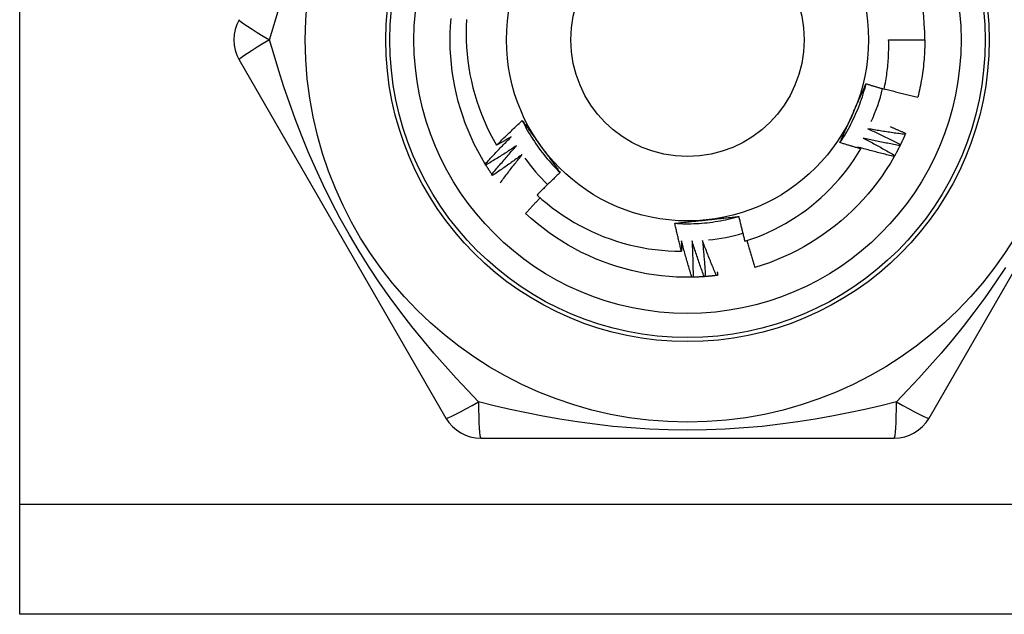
# Model space of a CAD drawing. Header units: inches. Extents: x 6 to 171, y 11 to 89.
# Tile 71 of 113: x 8.373 to 8.855, y 65.148 to 65.439. Entities that reach past the tile are written whole.
import ezdxf

# ---------------------------------------------------------------- set-up
doc = ezdxf.new("R2010")
doc.units = ezdxf.units.IN
doc.header["$MEASUREMENT"] = 0
doc.layers.add('Visible Edges(ANSI)', color=7, linetype='Continuous', lineweight=25)
doc.layers.add('Visible Tangent Edges(ANSI)', color=7, linetype='Continuous', lineweight=25)

msp = doc.modelspace()

# ---------------------------------------------------------------- linework, layer by layer
at = {"layer": 'Visible Edges(ANSI)'}
for p, q in [((8.37327114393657, 65.20158027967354), (8.37327114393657, 65.65588027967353)), ((8.79846996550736, 65.42873027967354), (8.816184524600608, 65.42873027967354)), ((8.480695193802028, 65.4188876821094), (8.58184500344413, 65.2436910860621)), ((8.818240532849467, 65.2436909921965), (8.919390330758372, 65.4188875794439)), ((8.806793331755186, 65.3829784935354), (8.806554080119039, 65.38242423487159)), ((8.601379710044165, 65.3674563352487), (8.601062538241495, 65.36797000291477)), ((8.60469304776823, 65.36241793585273), (8.604349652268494, 65.36291444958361)), ((8.70277128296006, 65.31262059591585), (8.70216772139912, 65.31260798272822)), ((8.598892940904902, 65.23384838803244), (8.801192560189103, 65.23384838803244)), ((8.373271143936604, 65.14773027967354), (8.37327114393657, 65.20158027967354)), ((39.53862547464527, 65.14773027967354), (8.373271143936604, 65.14773027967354))]:
    msp.add_line(p, q, dxfattribs=at)
at = {"layer": 'Visible Edges(ANSI)', "flags": 128}
for points in [[(8.601062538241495, 65.36797000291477), (8.599167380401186, 65.37117115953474), (8.597375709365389, 65.37443136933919), (8.595689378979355, 65.37774728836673), (8.59411010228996, 65.38111551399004), (8.592639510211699, 65.38453259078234), (8.591279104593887, 65.38799501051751), (8.590030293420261, 65.3914992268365), (8.588894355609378, 65.3950416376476), (8.587872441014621, 65.3986186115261), (8.586965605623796, 65.40222647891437), (8.586174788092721, 65.40586153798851), (8.585500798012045, 65.40952005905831), (8.584944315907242, 65.41319828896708), (8.584505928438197, 65.41689245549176), (8.584186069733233, 65.42059876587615), (8.583985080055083, 65.42431341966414), (8.58390315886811, 65.42803260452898), (8.583940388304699, 65.43175250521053), (8.584096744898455, 65.43546930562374), (8.584372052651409, 65.43917919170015)], [(8.591942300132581, 65.43867739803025), (8.591782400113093, 65.43530080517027), (8.59172782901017, 65.43191661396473), (8.591779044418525, 65.42853160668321), (8.591935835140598, 65.42515426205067), (8.592197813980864, 65.42178707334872), (8.592564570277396, 65.4184324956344), (8.59303571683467, 65.41509298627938), (8.593610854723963, 65.41177100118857), (8.594289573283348, 65.4084689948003), (8.5950714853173, 65.40518942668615), (8.595956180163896, 65.4019347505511), (8.596943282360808, 65.39870742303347), (8.598032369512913, 65.39550990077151), (8.599223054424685, 65.3923446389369), (8.600514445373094, 65.38921526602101), (8.601902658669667, 65.38613144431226), (8.603385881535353, 65.38309662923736), (8.604962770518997, 65.38011298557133), (8.606632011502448, 65.37718268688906)], [(8.79626832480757, 65.4046377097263), (8.796477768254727, 65.40562687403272), (8.796677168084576, 65.40661837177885), (8.79686645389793, 65.40761199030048), (8.797045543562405, 65.4086072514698), (8.797214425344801, 65.40960404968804), (8.797373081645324, 65.41060230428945), (8.797521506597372, 65.4116019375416), (8.79765968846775, 65.41260287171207), (8.79778761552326, 65.41360502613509), (8.797905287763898, 65.41460832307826), (8.798012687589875, 65.41561268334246), (8.798109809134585, 65.41661802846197), (8.798196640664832, 65.41762427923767), (8.798273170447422, 65.41863135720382), (8.79833939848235, 65.41963918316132), (8.798395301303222, 65.42064767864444), (8.79844087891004, 65.42165676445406), (8.7984761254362, 65.42266636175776), (8.798501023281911, 65.42367639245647), (8.798515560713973, 65.42468677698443), (8.79851972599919, 65.42569743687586), (8.798513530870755, 65.42670829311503), (8.79849694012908, 65.42771926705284), (8.79846996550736, 65.42873027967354)], [(8.816184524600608, 65.42873027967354), (8.816178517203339, 65.42754865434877), (8.816160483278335, 65.42636715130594), (8.816130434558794, 65.42518589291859), (8.816088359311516, 65.42400500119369), (8.816034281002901, 65.42282459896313), (8.815968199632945, 65.42164480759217), (8.815890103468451, 65.42046575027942), (8.815800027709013, 65.41928754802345), (8.815697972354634, 65.41811032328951), (8.815583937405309, 65.41693419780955), (8.815457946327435, 65.41575929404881), (8.815319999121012, 65.41458573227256), (8.815170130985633, 65.41341363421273), (8.815008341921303, 65.41224312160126), (8.814834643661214, 65.41107431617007), (8.81464907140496, 65.40990733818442), (8.81445163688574, 65.40874230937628), (8.814242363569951, 65.40757934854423), (8.814021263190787, 65.40641857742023), (8.813788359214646, 65.40526011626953), (8.813543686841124, 65.40410408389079), (8.813287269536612, 65.4029506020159), (8.813019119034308, 65.40179978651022), (8.812739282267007, 65.40065176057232)], [(8.774649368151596, 65.37845541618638), (8.77537746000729, 65.37955544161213), (8.776089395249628, 65.38066601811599), (8.776785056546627, 65.38178688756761), (8.777464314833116, 65.38291779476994), (8.778127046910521, 65.38405848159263), (8.778773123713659, 65.38520869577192), (8.779402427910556, 65.38636817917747), (8.780014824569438, 65.38753667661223), (8.780610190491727, 65.38871392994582), (8.781188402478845, 65.38989968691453), (8.781749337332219, 65.39109368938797), (8.782292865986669, 65.39229567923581), (8.78281886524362, 65.3935054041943), (8.783327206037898, 65.39472260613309), (8.783817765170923, 65.3959470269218), (8.784290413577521, 65.39717841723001), (8.784745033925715, 65.39841651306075), (8.785181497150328, 65.39966106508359), (8.785599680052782, 65.40091181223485), (8.785999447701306, 65.40216850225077), (8.78638068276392, 65.40343087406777), (8.786743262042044, 65.40469867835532), (8.78708705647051, 65.4059716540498), (8.787411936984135, 65.40724954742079)], [(8.780967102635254, 65.39270045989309), (8.781238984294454, 65.39331113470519), (8.781510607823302, 65.39392126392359), (8.781781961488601, 65.39453086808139), (8.782053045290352, 65.39513996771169), (8.782323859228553, 65.39574858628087), (8.782594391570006, 65.39635674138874), (8.782864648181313, 65.3969644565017), (8.783134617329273, 65.39757175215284), (8.783404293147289, 65.39817864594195), (8.783673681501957, 65.39878516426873), (8.783942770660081, 65.39939132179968), (8.784211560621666, 65.3999971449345), (8.784480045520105, 65.40060265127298), (8.784748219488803, 65.4012078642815), (8.785016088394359, 65.40181280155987), (8.785283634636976, 65.4024174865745), (8.78555086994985, 65.40302193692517), (8.785817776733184, 65.40362617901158), (8.786084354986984, 65.40423022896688), (8.786350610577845, 65.40483411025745), (8.786616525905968, 65.40543784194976), (8.786882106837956, 65.40604144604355), (8.787147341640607, 65.4066449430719), (8.787412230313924, 65.40724835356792)], [(8.787412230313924, 65.40724835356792), (8.787780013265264, 65.40713513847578), (8.788147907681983, 65.40702230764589), (8.78851590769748, 65.40690986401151), (8.788884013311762, 65.40679780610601), (8.78925223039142, 65.4066861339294), (8.78962055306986, 65.4065748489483), (8.789988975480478, 65.40646394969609), (8.790357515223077, 65.40635343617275), (8.790726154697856, 65.40624330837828), (8.791094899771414, 65.4061335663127), (8.791463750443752, 65.406024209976), (8.791832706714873, 65.40591524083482), (8.792201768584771, 65.40580665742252), (8.792570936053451, 65.40569845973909), (8.79294020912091, 65.40559064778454), (8.79330958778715, 65.40548322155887), (8.793679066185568, 65.40537618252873), (8.794048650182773, 65.4052695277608), (8.794418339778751, 65.40516326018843), (8.794788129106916, 65.40505737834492), (8.795158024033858, 65.40495188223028), (8.795528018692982, 65.40484677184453), (8.795898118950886, 65.40474204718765), (8.79626832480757, 65.4046377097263)], [(8.796310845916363, 65.40483456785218), (8.796991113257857, 65.40464556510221), (8.79767175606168, 65.40445783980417), (8.798352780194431, 65.40427139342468), (8.79903417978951, 65.40408622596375), (8.799715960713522, 65.40390233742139), (8.800398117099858, 65.40371972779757), (8.801080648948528, 65.40353839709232), (8.801763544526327, 65.40335834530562), (8.802446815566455, 65.40317957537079), (8.803130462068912, 65.40300208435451), (8.803814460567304, 65.4028258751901), (8.804498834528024, 65.40265094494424), (8.805183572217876, 65.40247729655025), (8.80586867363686, 65.4023049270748), (8.806554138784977, 65.40213384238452), (8.807239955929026, 65.4019640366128), (8.807926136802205, 65.40179551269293), (8.80861266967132, 65.40162827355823), (8.809299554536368, 65.40146231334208), (8.809986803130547, 65.40129763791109), (8.81067440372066, 65.40113424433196), (8.811362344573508, 65.40097213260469), (8.81205064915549, 65.40081130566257), (8.812739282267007, 65.40065176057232)], [(8.606632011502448, 65.37718268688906), (8.607144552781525, 65.3776964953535), (8.607658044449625, 65.37820937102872), (8.608172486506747, 65.37872131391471), (8.608687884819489, 65.37923231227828), (8.60920422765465, 65.37974238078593), (8.609721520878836, 65.38025151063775), (8.610239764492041, 65.38075969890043), (8.610758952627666, 65.38126694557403), (8.611279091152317, 65.38177324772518), (8.611800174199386, 65.38227860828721), (8.612322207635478, 65.38278302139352), (8.612845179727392, 65.3832864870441), (8.61336909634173, 65.38378900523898), (8.61389395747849, 65.38429057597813), (8.61441976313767, 65.38479119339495), (8.614946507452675, 65.38529085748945), (8.615474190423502, 65.38578956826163), (8.616002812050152, 65.3862873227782), (8.616532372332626, 65.38678411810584), (8.617062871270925, 65.38727995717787), (8.617594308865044, 65.38777483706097), (8.61812667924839, 65.38826875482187), (8.618659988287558, 65.38876171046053), (8.61919423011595, 65.38925370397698)], [(8.61919423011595, 65.38925370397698), (8.61957645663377, 65.38873350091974), (8.619958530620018, 65.38821301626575), (8.62034048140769, 65.38769223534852), (8.620722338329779, 65.38717114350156), (8.621104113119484, 65.38664972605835), (8.621485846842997, 65.3861279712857), (8.621867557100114, 65.38560586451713), (8.622249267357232, 65.38508339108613), (8.622631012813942, 65.38456053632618), (8.623012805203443, 65.38403729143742), (8.62339467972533, 65.38351363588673), (8.623776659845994, 65.38298955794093), (8.624158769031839, 65.3824650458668), (8.62454103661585, 65.38194008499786), (8.624923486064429, 65.3814146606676), (8.625306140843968, 65.38088875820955), (8.625689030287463, 65.38036236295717), (8.62607217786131, 65.37983546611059), (8.626455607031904, 65.37930805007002), (8.626839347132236, 65.37878009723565), (8.62722342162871, 65.37825159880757), (8.627607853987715, 65.37772254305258), (8.627992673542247, 65.37719290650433), (8.6283779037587, 65.37666268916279)], [(8.619200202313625, 65.38925652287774), (8.619788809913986, 65.38807596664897), (8.620394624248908, 65.38690412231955), (8.621017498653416, 65.38574123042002), (8.621657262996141, 65.3845875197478), (8.62231375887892, 65.38344323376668), (8.622986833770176, 65.38230860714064), (8.623676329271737, 65.38118387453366), (8.624382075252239, 65.38006927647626), (8.625103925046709, 65.37896504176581), (8.625841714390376, 65.37787141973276), (8.62659528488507, 65.37678863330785), (8.627364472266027, 65.3757169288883), (8.628149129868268, 65.37465654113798), (8.62894908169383, 65.3736077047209), (8.629764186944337, 65.37257065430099), (8.630594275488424, 65.37154563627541), (8.631439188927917, 65.37053287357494), (8.63229876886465, 65.3695326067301), (8.633172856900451, 65.36854508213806), (8.63406129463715, 65.3675705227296), (8.634963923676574, 65.36660917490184), (8.635880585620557, 65.36566127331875), (8.636811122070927, 65.36472705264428), (8.637755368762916, 65.363806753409)], [(8.774654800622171, 65.3784516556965), (8.774914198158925, 65.37904277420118), (8.775173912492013, 65.37963390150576), (8.775433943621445, 65.38022507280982), (8.775694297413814, 65.38081631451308), (8.775954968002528, 65.38140765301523), (8.77621595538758, 65.38199912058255), (8.77647725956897, 65.38259074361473), (8.776738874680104, 65.38318255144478), (8.777000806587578, 65.383774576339), (8.777263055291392, 65.38436684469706), (8.777525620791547, 65.38495938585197), (8.777788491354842, 65.38555222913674), (8.77805167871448, 65.38614540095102), (8.778315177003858, 65.38673893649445), (8.77857898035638, 65.38733285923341), (8.778843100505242, 65.38792719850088), (8.779107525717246, 65.38852198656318), (8.779372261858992, 65.38911724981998), (8.779637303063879, 65.38971302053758), (8.779902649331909, 65.39030932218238), (8.780168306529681, 65.39090618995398), (8.780434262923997, 65.39150364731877), (8.780700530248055, 65.39210172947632), (8.780967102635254, 65.39270045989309)], [(8.788328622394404, 65.38521568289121), (8.788999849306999, 65.38490946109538), (8.789670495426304, 65.3846018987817), (8.79034056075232, 65.38429300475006), (8.791010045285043, 65.38398277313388), (8.791678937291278, 65.38367120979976), (8.792347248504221, 65.38335831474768), (8.793014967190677, 65.38304408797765), (8.793682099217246, 65.38272852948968), (8.794348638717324, 65.38241164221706), (8.795014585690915, 65.38209342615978), (8.795679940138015, 65.38177388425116), (8.79634469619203, 65.38145301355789), (8.797008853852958, 65.38113081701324), (8.797672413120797, 65.38080729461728), (8.798335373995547, 65.38048244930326), (8.798997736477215, 65.38015628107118), (8.799659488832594, 65.37982878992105), (8.80032063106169, 65.37949997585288), (8.800981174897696, 65.37916984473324), (8.801641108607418, 65.37883838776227), (8.802300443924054, 65.37850561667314), (8.802959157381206, 65.37817153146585), (8.803617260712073, 65.3778361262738), (8.804274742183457, 65.37749940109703)], [(8.806554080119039, 65.38242423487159), (8.805792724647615, 65.38252362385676), (8.80503153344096, 65.38262448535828), (8.804270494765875, 65.3827268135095), (8.803509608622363, 65.38283061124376), (8.802748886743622, 65.38293587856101), (8.801988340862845, 65.38304261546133), (8.801227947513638, 65.38315082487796), (8.800467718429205, 65.38326050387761), (8.799707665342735, 65.38337165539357), (8.798947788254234, 65.38348427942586), (8.7981880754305, 65.38359837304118), (8.797428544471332, 65.3837139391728), (8.796669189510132, 65.38383097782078), (8.795910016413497, 65.38394948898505), (8.795151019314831, 65.38406947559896), (8.794392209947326, 65.38419093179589), (8.793633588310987, 65.38431386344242), (8.792875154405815, 65.3844382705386), (8.792116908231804, 65.3845641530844), (8.791358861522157, 65.38469150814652), (8.790601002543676, 65.38482033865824), (8.789843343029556, 65.38495064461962), (8.7890858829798, 65.3850824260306), (8.788328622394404, 65.38521568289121)], [(8.799195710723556, 65.38629267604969), (8.799513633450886, 65.38615798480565), (8.79983142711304, 65.38602299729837), (8.800149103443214, 65.38588771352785), (8.800466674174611, 65.38575213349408), (8.80078411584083, 65.38561625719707), (8.801101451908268, 65.38548008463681), (8.801418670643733, 65.38534361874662), (8.801735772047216, 65.38520685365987), (8.802052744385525, 65.38506979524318), (8.802369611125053, 65.38493244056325), (8.802686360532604, 65.38479478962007), (8.803002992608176, 65.38465684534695), (8.80331950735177, 65.38451860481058), (8.803635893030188, 65.38438006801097), (8.803952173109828, 65.38424123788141), (8.804268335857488, 65.38410211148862), (8.804584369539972, 65.38396269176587), (8.804900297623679, 65.38382297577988), (8.805216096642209, 65.38368296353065), (8.805531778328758, 65.38354266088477), (8.805847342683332, 65.38340205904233), (8.806162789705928, 65.38326116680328), (8.806478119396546, 65.38311997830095), (8.806793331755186, 65.3829784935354)], [(8.601062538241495, 65.36797000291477), (8.601580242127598, 65.36853703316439), (8.602099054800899, 65.36910308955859), (8.602618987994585, 65.36966817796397), (8.60314002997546, 65.37023229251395), (8.603662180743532, 65.37079543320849), (8.60418544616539, 65.37135760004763), (8.604709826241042, 65.37191878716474), (8.605235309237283, 65.37247899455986), (8.605761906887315, 65.37303822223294), (8.606289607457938, 65.37359646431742), (8.606818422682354, 65.37415372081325), (8.607348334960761, 65.37470999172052), (8.60787935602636, 65.37526527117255), (8.60841148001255, 65.37581955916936), (8.608944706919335, 65.37637285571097), (8.60947903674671, 65.37692515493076), (8.61001446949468, 65.37747645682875), (8.61055099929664, 65.37802676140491), (8.611088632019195, 65.37857606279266), (8.61162736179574, 65.37912436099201), (8.612167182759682, 65.37967165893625), (8.612708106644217, 65.38021794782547), (8.613250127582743, 65.38076322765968), (8.613793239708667, 65.3813074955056)], [(8.613793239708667, 65.3813074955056), (8.613496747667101, 65.38113251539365), (8.613200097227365, 65.38095780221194), (8.612903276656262, 65.3807833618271), (8.61260629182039, 65.3806091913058), (8.612309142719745, 65.38043529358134), (8.612011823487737, 65.38026166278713), (8.611714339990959, 65.38008830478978), (8.611416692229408, 65.37991521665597), (8.611118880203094, 65.37974239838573), (8.610820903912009, 65.37956985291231), (8.610522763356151, 65.37939758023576), (8.610224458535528, 65.37922557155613), (8.609925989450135, 65.3790538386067), (8.609627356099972, 65.37888238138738), (8.609328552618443, 65.37871118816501), (8.609029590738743, 65.3785402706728), (8.608730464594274, 65.37836961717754), (8.608431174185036, 65.37819924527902), (8.608131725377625, 65.37802913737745), (8.607832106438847, 65.37785930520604), (8.607532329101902, 65.37768974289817), (8.607232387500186, 65.37752045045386), (8.606932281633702, 65.37735143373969), (8.606632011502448, 65.37718268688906)], [(8.78595104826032, 65.3806919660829), (8.78660547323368, 65.38035131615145), (8.78725925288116, 65.38000936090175), (8.787912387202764, 65.3796661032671), (8.788564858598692, 65.37932154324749), (8.78921668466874, 65.3789756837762), (8.789867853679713, 65.37862852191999), (8.790518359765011, 65.37828005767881), (8.791168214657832, 65.37793029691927), (8.791817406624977, 65.37757924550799), (8.792465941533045, 65.37722689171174), (8.79311381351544, 65.37687324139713), (8.79376101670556, 65.37651830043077), (8.794407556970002, 65.37616206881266), (8.795053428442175, 65.37580454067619), (8.795698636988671, 65.37544572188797), (8.796343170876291, 65.37508561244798), (8.796987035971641, 65.37472421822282), (8.797630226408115, 65.37436153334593), (8.798272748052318, 65.37399755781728), (8.798914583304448, 65.37363229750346), (8.799555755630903, 65.37326575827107), (8.800196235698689, 65.37289792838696), (8.8008360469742, 65.37252881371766), (8.801475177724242, 65.37215842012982)], [(8.804007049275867, 65.37695830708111), (8.803251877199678, 65.37709708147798), (8.802496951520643, 65.37723731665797), (8.801742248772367, 65.3773790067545), (8.800987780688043, 65.37752215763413), (8.80023354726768, 65.37766676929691), (8.79947956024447, 65.37781283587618), (8.798725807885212, 65.37796036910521), (8.79797230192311, 65.37810935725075), (8.797219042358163, 65.37825980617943), (8.79646602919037, 65.37841172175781), (8.795713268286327, 65.37856509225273), (8.794960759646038, 65.37871992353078), (8.7942085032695, 65.37887622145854), (8.793456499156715, 65.37903397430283), (8.79270475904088, 65.37919319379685), (8.791953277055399, 65.37935387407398), (8.791202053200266, 65.37951601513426), (8.790451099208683, 65.37967961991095), (8.78970041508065, 65.37984468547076), (8.788949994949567, 65.380011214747), (8.788199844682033, 65.38017920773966), (8.787449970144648, 65.38034866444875), (8.78670037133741, 65.38051958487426), (8.78595104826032, 65.3806919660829)], [(8.806554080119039, 65.38242423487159), (8.806463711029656, 65.38221693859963), (8.80637294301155, 65.38200982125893), (8.806281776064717, 65.3818028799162), (8.806190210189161, 65.38159611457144), (8.806098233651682, 65.38138953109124), (8.806005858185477, 65.38118312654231), (8.805913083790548, 65.38097690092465), (8.805819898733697, 65.38077085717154), (8.805726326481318, 65.38056499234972), (8.805632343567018, 65.38035931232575), (8.80553796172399, 65.38015381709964), (8.80544318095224, 65.3799485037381), (8.805348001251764, 65.37974337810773), (8.805252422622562, 65.37953843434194), (8.805156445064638, 65.3793336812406), (8.805060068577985, 65.37912911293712), (8.804963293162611, 65.37892473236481), (8.804866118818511, 65.37872053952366), (8.804768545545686, 65.37851654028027), (8.804670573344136, 65.37831272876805), (8.804572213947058, 65.3781091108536), (8.804473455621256, 65.3779056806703), (8.80437429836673, 65.37770244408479), (8.804274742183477, 65.37749940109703)], [(8.616370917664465, 65.37689473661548), (8.615755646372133, 65.37648760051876), (8.615139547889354, 65.3760816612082), (8.614522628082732, 65.3756769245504), (8.613904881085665, 65.37527339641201), (8.61328631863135, 65.37487106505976), (8.612666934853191, 65.37446993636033), (8.612046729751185, 65.37407001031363), (8.611425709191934, 65.37367129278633), (8.610803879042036, 65.37327378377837), (8.610181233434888, 65.37287747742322), (8.609557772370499, 65.37248237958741), (8.608933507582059, 65.372088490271), (8.608308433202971, 65.37169580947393), (8.607682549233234, 65.37130433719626), (8.60705586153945, 65.37091407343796), (8.606428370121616, 65.37052502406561), (8.605800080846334, 65.37013718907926), (8.605170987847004, 65.36975056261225), (8.604541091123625, 65.36936515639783), (8.603910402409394, 65.36898095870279), (8.603278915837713, 65.3685979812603), (8.60264663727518, 65.3682162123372), (8.602013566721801, 65.36783566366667), (8.601379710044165, 65.3674563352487)], [(8.604349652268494, 65.36291444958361), (8.604837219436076, 65.36350758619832), (8.60532595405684, 65.3640998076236), (8.605815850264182, 65.36469111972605), (8.606306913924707, 65.36528152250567), (8.606799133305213, 65.36587100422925), (8.607292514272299, 65.36645957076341), (8.607787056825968, 65.36704722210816), (8.608282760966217, 65.36763394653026), (8.608779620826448, 65.36821975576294), (8.609277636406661, 65.3688046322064), (8.609776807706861, 65.36938858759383), (8.610277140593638, 65.36997161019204), (8.6107786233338, 65.37055370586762), (8.611281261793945, 65.37113486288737), (8.611785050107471, 65.3717150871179), (8.61228999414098, 65.37229437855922), (8.612796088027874, 65.3728727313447), (8.61330333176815, 65.37345013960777), (8.61381172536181, 65.374026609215), (8.614321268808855, 65.37460212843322), (8.614831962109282, 65.37517670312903), (8.615343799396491, 65.3757503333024), (8.615856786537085, 65.37632301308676), (8.616370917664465, 65.37689473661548)], [(8.6283779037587, 65.37666268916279), (8.628770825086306, 65.37612189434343), (8.629163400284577, 65.37558159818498), (8.629555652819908, 65.37504179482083), (8.629947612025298, 65.37450247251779), (8.630339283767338, 65.37396363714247), (8.63073069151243, 65.37342527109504), (8.631121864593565, 65.37288736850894), (8.63151281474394, 65.37234991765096), (8.631903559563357, 65.37181292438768), (8.632294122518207, 65.37127637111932), (8.632684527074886, 65.37074025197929), (8.633074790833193, 65.37020456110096), (8.633464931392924, 65.36966929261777), (8.633854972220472, 65.36913444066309), (8.634244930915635, 65.36859999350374), (8.634634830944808, 65.3680659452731), (8.635024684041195, 65.3675322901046), (8.63541451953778, 65.36699902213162), (8.635804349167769, 65.36646612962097), (8.636194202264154, 65.36593360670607), (8.63658409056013, 65.36540145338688), (8.636974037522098, 65.36486965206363), (8.63736406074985, 65.3643382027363), (8.637754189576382, 65.36380709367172)], [(8.728115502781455, 65.33017124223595), (8.731050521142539, 65.33115417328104), (8.73395782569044, 65.33222671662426), (8.736833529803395, 65.33338782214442), (8.739669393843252, 65.33463419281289), (8.742463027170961, 65.33596452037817), (8.745212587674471, 65.33737771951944), (8.747916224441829, 65.33887268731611), (8.750572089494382, 65.3404483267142), (8.753178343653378, 65.34210354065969), (8.755733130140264, 65.3438372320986), (8.758234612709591, 65.34564830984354), (8.760680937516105, 65.34753567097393), (8.763070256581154, 65.34949822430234), (8.765400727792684, 65.3515348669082), (8.767670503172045, 65.35364450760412), (8.769875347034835, 65.35582363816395), (8.772009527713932, 65.35806655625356), (8.7740716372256, 65.36037143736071), (8.776060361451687, 65.36273652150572), (8.777974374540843, 65.36516005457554), (8.779812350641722, 65.36764027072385), (8.781572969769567, 65.37017542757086), (8.783254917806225, 65.37276375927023), (8.784856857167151, 65.37540351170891)], [(8.784856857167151, 65.37540351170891), (8.78443024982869, 65.37552497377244), (8.784003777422, 65.37564691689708), (8.783577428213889, 65.37576934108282), (8.783151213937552, 65.37589225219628), (8.782725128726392, 65.37601563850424), (8.782299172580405, 65.37613951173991), (8.781873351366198, 65.3762638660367), (8.78144765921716, 65.37638870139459), (8.781022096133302, 65.37651402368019), (8.780596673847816, 65.3766398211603), (8.780171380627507, 65.37676610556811), (8.779746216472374, 65.37689287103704), (8.779321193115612, 65.37702011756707), (8.778896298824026, 65.37714784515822), (8.778471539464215, 65.37727605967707), (8.778046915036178, 65.37740474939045), (8.777622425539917, 65.37753392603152), (8.777198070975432, 65.3776635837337), (8.77677385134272, 65.37779372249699), (8.77634976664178, 65.37792434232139), (8.775925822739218, 65.37805544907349), (8.77550200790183, 65.37818703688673), (8.775078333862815, 65.37831910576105), (8.774654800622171, 65.3784516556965)], [(8.78334187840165, 65.37629775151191), (8.783405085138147, 65.3762606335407), (8.783468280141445, 65.3762235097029), (8.783531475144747, 65.37618636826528), (8.783594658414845, 65.37614921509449), (8.78365783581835, 65.37611205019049), (8.783721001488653, 65.37607486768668), (8.783784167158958, 65.37603767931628), (8.783847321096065, 65.3760004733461), (8.783910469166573, 65.3759632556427), (8.783973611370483, 65.37592603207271), (8.784036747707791, 65.37588879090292), (8.784099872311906, 65.37585153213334), (8.784162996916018, 65.37581426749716), (8.784226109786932, 65.37577699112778), (8.78428921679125, 65.37573969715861), (8.784352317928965, 65.37570239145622), (8.784415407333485, 65.37566507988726), (8.784478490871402, 65.37562775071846), (8.784541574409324, 65.37559040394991), (8.784604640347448, 65.37555305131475), (8.784667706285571, 65.37551568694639), (8.784730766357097, 65.37547830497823), (8.784793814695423, 65.37544091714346), (8.784856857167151, 65.37540351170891)], [(8.801179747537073, 65.37163195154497), (8.800432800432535, 65.37180973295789), (8.799686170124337, 65.37198896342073), (8.798939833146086, 65.3721696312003), (8.798193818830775, 65.37235174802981), (8.797448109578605, 65.37253531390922), (8.796702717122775, 65.372720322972), (8.795957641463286, 65.37290677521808), (8.795212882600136, 65.37309467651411), (8.794468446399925, 65.37328402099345), (8.793724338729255, 65.37347480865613), (8.792980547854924, 65.3736670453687), (8.792237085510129, 65.37386073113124), (8.791493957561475, 65.3740558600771), (8.790751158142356, 65.37425243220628), (8.790008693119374, 65.37445045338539), (8.78926656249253, 65.37464992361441), (8.788524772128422, 65.3748508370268), (8.787783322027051, 65.37505319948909), (8.787042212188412, 65.37525700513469), (8.786301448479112, 65.37546225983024), (8.785561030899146, 65.37566896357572), (8.784820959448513, 65.37587711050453), (8.784081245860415, 65.37608670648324), (8.78334187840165, 65.37629775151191)], [(8.804007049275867, 65.37695830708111), (8.803906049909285, 65.37675598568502), (8.803804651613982, 65.37655385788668), (8.80370286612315, 65.37635192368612), (8.803600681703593, 65.3761501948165), (8.803498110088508, 65.37594865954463), (8.803395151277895, 65.37574732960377), (8.803291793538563, 65.37554619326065), (8.8031880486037, 65.37534526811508), (8.803083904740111, 65.37514453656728), (8.802979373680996, 65.37494401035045), (8.802874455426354, 65.37474368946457), (8.802769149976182, 65.37454357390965), (8.802663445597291, 65.3743436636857), (8.802557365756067, 65.37414395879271), (8.802450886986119, 65.37394446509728), (8.802344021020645, 65.37374517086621), (8.802236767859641, 65.3735460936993), (8.802129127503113, 65.37334722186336), (8.802021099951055, 65.37314855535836), (8.801912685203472, 65.37295010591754), (8.801803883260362, 65.37275186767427), (8.801694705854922, 65.37255384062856), (8.801585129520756, 65.3723560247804), (8.80147517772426, 65.37215842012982)], [(8.804274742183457, 65.37749940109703), (8.804263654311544, 65.37747683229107), (8.804252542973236, 65.37745425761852), (8.804241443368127, 65.37743168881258), (8.804230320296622, 65.37740912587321), (8.804219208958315, 65.37738656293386), (8.80420808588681, 65.37736399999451), (8.804196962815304, 65.37734144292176), (8.8041858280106, 65.377318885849), (8.804174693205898, 65.37729632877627), (8.804163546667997, 65.37727377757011), (8.804152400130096, 65.37725122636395), (8.804141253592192, 65.3772286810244), (8.804130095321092, 65.37720613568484), (8.804118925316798, 65.37718359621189), (8.804107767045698, 65.37716105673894), (8.804096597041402, 65.37713851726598), (8.80408541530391, 65.37711598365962), (8.804074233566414, 65.37709345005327), (8.80406305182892, 65.3770709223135), (8.804051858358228, 65.37704839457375), (8.804040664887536, 65.3770258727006), (8.804029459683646, 65.37700334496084), (8.804018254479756, 65.37698082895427), (8.804007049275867, 65.37695830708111)], [(8.61917416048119, 65.37262171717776), (8.61858085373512, 65.37218319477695), (8.617986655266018, 65.37174582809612), (8.617391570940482, 65.37130961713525), (8.616795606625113, 65.3708745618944), (8.61619875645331, 65.37044066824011), (8.61560102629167, 65.3700079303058), (8.6150024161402, 65.36957635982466), (8.614402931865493, 65.36914594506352), (8.61380256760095, 65.36871669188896), (8.613201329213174, 65.36828860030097), (8.612599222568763, 65.36786167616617), (8.611996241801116, 65.36743591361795), (8.61139238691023, 65.36701131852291), (8.610787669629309, 65.36658789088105), (8.610182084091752, 65.36616563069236), (8.609575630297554, 65.36574453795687), (8.608968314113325, 65.36532461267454), (8.608360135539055, 65.3649058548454), (8.607751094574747, 65.36448827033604), (8.607141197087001, 65.36407185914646), (8.606530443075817, 65.36365661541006), (8.605918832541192, 65.36324255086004), (8.60530636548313, 65.3628296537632), (8.60469304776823, 65.36241793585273)], [(8.608410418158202, 65.3587344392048), (8.608846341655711, 65.35932209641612), (8.609283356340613, 65.35990897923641), (8.609721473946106, 65.36049508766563), (8.610160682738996, 65.3610804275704), (8.610600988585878, 65.36166498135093), (8.611042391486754, 65.36224876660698), (8.611484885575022, 65.36283176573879), (8.611928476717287, 65.36341398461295), (8.612373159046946, 65.36399541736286), (8.612818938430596, 65.36457606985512), (8.613265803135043, 65.36515593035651), (8.613713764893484, 65.36573500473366), (8.61416281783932, 65.36631328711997), (8.61461295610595, 65.36689077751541), (8.615064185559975, 65.36746747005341), (8.615516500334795, 65.36804337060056), (8.61596990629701, 65.36861847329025), (8.61642440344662, 65.36919277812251), (8.616879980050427, 65.3697662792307), (8.617336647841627, 65.37033898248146), (8.617794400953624, 65.37091087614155), (8.618253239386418, 65.37148196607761), (8.618713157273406, 65.37205224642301), (8.61917416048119, 65.37262171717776)], [(8.801179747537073, 65.37163195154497), (8.799299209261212, 65.36842218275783), (8.797316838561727, 65.36527428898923), (8.795234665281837, 65.36219149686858), (8.793054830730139, 65.35917696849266), (8.790779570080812, 65.3562338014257), (8.788411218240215, 65.35336501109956), (8.78595220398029, 65.35057354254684), (8.783405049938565, 65.34786225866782), (8.780772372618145, 65.34523394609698), (8.778056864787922, 65.3426912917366), (8.775261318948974, 65.34023691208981), (8.772388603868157, 65.33787332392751), (8.769441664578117, 65.33560295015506), (8.766423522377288, 65.33342812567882), (8.763337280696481, 65.33135106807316), (8.760186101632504, 65.3293739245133), (8.75697321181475, 65.32749871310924), (8.75370192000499, 65.325727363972), (8.750375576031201, 65.32406169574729), (8.746997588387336, 65.32250339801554), (8.743571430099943, 65.32105410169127), (8.740100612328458, 65.319715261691), (8.736588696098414, 65.31848827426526), (8.733039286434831, 65.31737439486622)], [(8.801475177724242, 65.37215842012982), (8.80146291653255, 65.37213645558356), (8.80145065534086, 65.3721144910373), (8.80143839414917, 65.37209252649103), (8.801426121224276, 65.37207056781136), (8.801413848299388, 65.3720486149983), (8.8014015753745, 65.37202666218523), (8.801389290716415, 65.37200470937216), (8.801377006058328, 65.3719827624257), (8.801364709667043, 65.37196081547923), (8.801352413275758, 65.37193887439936), (8.801340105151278, 65.3719169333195), (8.801327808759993, 65.37189499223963), (8.801315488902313, 65.37187306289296), (8.80130318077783, 65.37185112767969), (8.801290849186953, 65.37182919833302), (8.80127852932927, 65.37180726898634), (8.801266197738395, 65.37178534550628), (8.801253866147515, 65.3717634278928), (8.80124152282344, 65.37174150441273), (8.801229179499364, 65.37171959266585), (8.801216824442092, 65.37169767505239), (8.801204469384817, 65.37167576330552), (8.801192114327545, 65.37165385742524), (8.801179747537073, 65.37163195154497)], [(8.604349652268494, 65.36291444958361), (8.604221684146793, 65.36310089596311), (8.604094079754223, 65.36328758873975), (8.603966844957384, 65.36347452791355), (8.603839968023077, 65.3636617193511), (8.603713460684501, 65.3638491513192), (8.603587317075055, 65.36403683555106), (8.603461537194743, 65.36422476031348), (8.60333612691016, 65.36441293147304), (8.603211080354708, 65.36460134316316), (8.603086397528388, 65.36479000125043), (8.602962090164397, 65.36497889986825), (8.602838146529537, 65.36516804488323), (8.60271457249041, 65.36535743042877), (8.60259136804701, 65.36554705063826), (8.602468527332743, 65.3657369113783), (8.602346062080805, 65.36592701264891), (8.6022239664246, 65.36611735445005), (8.602102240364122, 65.36630793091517), (8.601980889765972, 65.36649874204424), (8.601859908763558, 65.36668979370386), (8.60173929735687, 65.36688108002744), (8.601619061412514, 65.36707259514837), (8.601499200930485, 65.36726435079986), (8.601379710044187, 65.3674563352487)], [(8.637754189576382, 65.36380709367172), (8.63727182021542, 65.36335867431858), (8.636790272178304, 65.36290941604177), (8.636309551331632, 65.36245931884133), (8.63582964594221, 65.36200838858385), (8.635350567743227, 65.36155661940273), (8.634872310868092, 65.36110401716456), (8.634394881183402, 65.36065058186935), (8.633918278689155, 65.3601963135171), (8.633442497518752, 65.3597412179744), (8.632967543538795, 65.35928528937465), (8.632493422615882, 65.35882853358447), (8.632020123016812, 65.35837095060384), (8.631547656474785, 65.35791254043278), (8.631076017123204, 65.35745330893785), (8.630605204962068, 65.35699325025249), (8.630135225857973, 65.35653237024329), (8.62966607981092, 65.35607066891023), (8.629197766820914, 65.35560815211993), (8.628730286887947, 65.35514480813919), (8.628263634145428, 65.35468065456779), (8.627797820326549, 65.35421567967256), (8.627332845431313, 65.35374988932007), (8.62686870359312, 65.35328328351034), (8.626405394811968, 65.35281586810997)], [(8.627929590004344, 65.35144942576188), (8.62762990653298, 65.35113427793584), (8.62733058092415, 65.35081877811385), (8.62703161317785, 65.35050291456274), (8.626733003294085, 65.35018669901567), (8.62643475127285, 65.3498701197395), (8.626136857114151, 65.34955319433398), (8.625839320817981, 65.34923590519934), (8.625542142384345, 65.34891826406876), (8.625245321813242, 65.34860026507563), (8.624948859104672, 65.34828191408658), (8.624652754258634, 65.347963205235), (8.624357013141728, 65.34764414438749), (8.624061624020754, 65.34732473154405), (8.623766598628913, 65.34700496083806), (8.623471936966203, 65.34668483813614), (8.623177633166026, 65.3463643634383), (8.622883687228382, 65.34604353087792), (8.622590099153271, 65.3457223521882), (8.62229687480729, 65.34540081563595), (8.622004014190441, 65.34507893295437), (8.621711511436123, 65.34475669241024), (8.621419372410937, 65.34443409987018), (8.621127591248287, 65.34411116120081), (8.620836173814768, 65.3437878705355)], [(8.626405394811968, 65.35281586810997), (8.628827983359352, 65.35066851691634), (8.631312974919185, 65.34859824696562), (8.633858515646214, 65.34660641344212), (8.636462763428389, 65.34469437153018), (8.639123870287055, 65.34286346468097), (8.641839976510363, 65.34111505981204), (8.644609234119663, 65.3394504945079), (8.6474298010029, 65.33787113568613), (8.650299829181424, 65.33637833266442), (8.653217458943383, 65.33497343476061), (8.656180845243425, 65.33365779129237), (8.65918419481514, 65.33243432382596), (8.662220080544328, 65.33130598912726), (8.665286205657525, 65.33027335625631), (8.668380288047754, 65.32933698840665), (8.671500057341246, 65.32849745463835), (8.67464323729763, 65.3277553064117), (8.677807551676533, 65.32711113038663), (8.680990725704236, 65.32656545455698), (8.684190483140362, 65.32611887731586), (8.687404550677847, 65.32577192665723), (8.69063065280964, 65.32552518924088), (8.693866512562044, 65.32537922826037), (8.697109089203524, 65.32533459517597)], [(8.70216772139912, 65.31260798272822), (8.698447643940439, 65.31259949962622), (8.694729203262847, 65.31271016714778), (8.69101621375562, 65.31293985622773), (8.687312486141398, 65.3132883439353), (8.683621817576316, 65.31375526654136), (8.679947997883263, 65.31434015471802), (8.676294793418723, 65.31504239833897), (8.672665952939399, 65.31586128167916), (8.669065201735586, 65.31679597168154), (8.665496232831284, 65.31784549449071), (8.661962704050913, 65.31900877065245), (8.658468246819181, 65.32028462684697), (8.655016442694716, 65.32167174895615), (8.651610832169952, 65.32316870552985), (8.648254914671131, 65.32477395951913), (8.644952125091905, 65.32648586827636), (8.641705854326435, 65.32830267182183), (8.638519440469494, 65.3302225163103), (8.635396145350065, 65.33224343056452), (8.632339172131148, 65.3343633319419), (8.629351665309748, 65.33658004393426), (8.626436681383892, 65.33889130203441), (8.623597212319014, 65.3412947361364), (8.620836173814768, 65.3437878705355)], [(8.693806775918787, 65.3389816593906), (8.695123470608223, 65.33890112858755), (8.696441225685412, 65.3388398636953), (8.697759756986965, 65.33879783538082), (8.6990787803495, 65.3387750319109), (8.700398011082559, 65.33877143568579), (8.701717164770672, 65.33878702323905), (8.703035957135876, 65.3388217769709), (8.704354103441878, 65.33887567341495), (8.705671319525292, 65.3389486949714), (8.706987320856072, 65.33904082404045), (8.708301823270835, 65.33915204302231), (8.709614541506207, 65.33928232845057), (8.710925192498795, 65.33943166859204), (8.712233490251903, 65.33960002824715), (8.713539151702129, 65.33978740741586), (8.714841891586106, 65.33999377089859), (8.716141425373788, 65.34021910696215), (8.717437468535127, 65.34046339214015), (8.718729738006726, 65.34072661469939), (8.72001794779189, 65.34100874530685), (8.721301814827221, 65.34130977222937), (8.722581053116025, 65.34162967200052), (8.723855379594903, 65.34196842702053), (8.72512450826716, 65.3423260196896)], [(8.709302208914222, 65.34063286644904), (8.709967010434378, 65.34070274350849), (8.710631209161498, 65.34077257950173), (8.711294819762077, 65.34084238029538), (8.711957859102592, 65.34091216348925), (8.712620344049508, 65.3409819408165), (8.713282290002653, 65.34105172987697), (8.713943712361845, 65.34112154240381), (8.714604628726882, 65.34119139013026), (8.715265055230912, 65.34126129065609), (8.715925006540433, 65.34133125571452), (8.716584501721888, 65.34140129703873), (8.717243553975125, 65.34147142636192), (8.717902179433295, 65.3415416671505), (8.718560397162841, 65.34161202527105), (8.71921822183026, 65.34168251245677), (8.719875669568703, 65.34175315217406), (8.72053275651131, 65.34182394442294), (8.721189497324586, 65.34189491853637), (8.72184591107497, 65.34196607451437), (8.722502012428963, 65.34203743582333), (8.723157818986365, 65.34210901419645), (8.723813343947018, 65.34218081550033), (8.724468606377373, 65.34225286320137), (8.725123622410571, 65.34232516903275)], [(8.725123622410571, 65.34232516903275), (8.725240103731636, 65.34181659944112), (8.725357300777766, 65.34130821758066), (8.725475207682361, 65.34080001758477), (8.725593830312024, 65.34029200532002), (8.72571316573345, 65.33978417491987), (8.725833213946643, 65.33927652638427), (8.725953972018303, 65.33876906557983), (8.726075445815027, 65.33826179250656), (8.72619762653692, 65.33775470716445), (8.726320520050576, 65.3372478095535), (8.726444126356, 65.33674109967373), (8.72656843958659, 65.3362345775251), (8.726693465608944, 65.33572824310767), (8.726819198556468, 65.33522210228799), (8.726945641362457, 65.33471614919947), (8.727072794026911, 65.3342103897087), (8.727200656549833, 65.33370481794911), (8.727329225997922, 65.3331994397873), (8.727458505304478, 65.33269425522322), (8.727588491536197, 65.33218926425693), (8.727719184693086, 65.33168446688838), (8.727850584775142, 65.33117986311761), (8.727982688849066, 65.3306754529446), (8.728115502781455, 65.33017124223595)], [(8.693806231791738, 65.33897507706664), (8.694447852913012, 65.33904599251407), (8.69508964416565, 65.33911663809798), (8.69573163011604, 65.33918702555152), (8.696373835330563, 65.33925717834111), (8.697016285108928, 65.33932709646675), (8.697659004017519, 65.33939680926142), (8.698302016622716, 65.33946632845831), (8.69894534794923, 65.33953566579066), (8.699589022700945, 65.33960483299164), (8.700233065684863, 65.33967385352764), (8.70087750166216, 65.33974273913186), (8.701522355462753, 65.33981150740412), (8.702167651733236, 65.33988017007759), (8.702813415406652, 65.33994873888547), (8.70345967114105, 65.34001723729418), (8.704106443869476, 65.34008567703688), (8.704753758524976, 65.3401540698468), (8.705401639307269, 65.34022243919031), (8.706050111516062, 65.34029078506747), (8.70669919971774, 65.34035914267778), (8.707348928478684, 65.34042751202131), (8.707999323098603, 65.34049591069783), (8.708650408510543, 65.34056435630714), (8.709302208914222, 65.34063286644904)], [(8.697109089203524, 65.32533459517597), (8.69696182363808, 65.32590038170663), (8.696815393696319, 65.32646640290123), (8.69666980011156, 65.3270326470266), (8.696525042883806, 65.32759912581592), (8.696381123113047, 65.3281658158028), (8.69623804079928, 65.32873274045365), (8.696095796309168, 65.32929988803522), (8.69595439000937, 65.32986727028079), (8.695813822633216, 65.33043486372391), (8.695674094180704, 65.33100268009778), (8.69553520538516, 65.33157071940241), (8.695397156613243, 65.33213898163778), (8.695259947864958, 65.33270746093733), (8.695123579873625, 65.33327616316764), (8.694988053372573, 65.3338450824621), (8.694853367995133, 65.33441421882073), (8.694719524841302, 65.3349835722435), (8.694586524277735, 65.33555314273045), (8.694454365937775, 65.33612293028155), (8.694323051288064, 65.3366929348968), (8.694192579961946, 65.3372631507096), (8.694062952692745, 65.33783357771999), (8.693934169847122, 65.33840422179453), (8.693806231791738, 65.33897507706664)], [(8.697135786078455, 65.33034605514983), (8.697136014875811, 65.33013726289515), (8.697136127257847, 65.32992847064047), (8.697136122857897, 65.32971967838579), (8.697136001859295, 65.3295108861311), (8.697135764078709, 65.32930208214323), (8.697135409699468, 65.32909328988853), (8.697134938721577, 65.32888448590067), (8.697134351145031, 65.32867568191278), (8.6971336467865, 65.32846687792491), (8.697132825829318, 65.32825807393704), (8.69713188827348, 65.32804925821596), (8.697130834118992, 65.32784045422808), (8.69712966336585, 65.327631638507), (8.697128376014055, 65.32742282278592), (8.697126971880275, 65.32721400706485), (8.697125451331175, 65.32700519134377), (8.69712381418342, 65.32679637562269), (8.697122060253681, 65.32658754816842), (8.697120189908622, 65.32637873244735), (8.697118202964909, 65.32616990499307), (8.69711609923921, 65.32596107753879), (8.69711387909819, 65.32575225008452), (8.69711154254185, 65.32554342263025), (8.697109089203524, 65.32533459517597)], [(8.70216772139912, 65.31260798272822), (8.701941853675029, 65.31334182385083), (8.701717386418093, 65.31407613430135), (8.7014943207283, 65.31481090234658), (8.701272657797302, 65.31554613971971), (8.70105239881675, 65.31628184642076), (8.700833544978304, 65.31701801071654), (8.700616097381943, 65.31775464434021), (8.700400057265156, 65.3184917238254), (8.700185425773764, 65.31922927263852), (8.699972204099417, 65.31996726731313), (8.699760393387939, 65.32070571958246), (8.699549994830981, 65.32144462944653), (8.699341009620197, 65.3221839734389), (8.699133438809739, 65.32292377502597), (8.69892728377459, 65.32366402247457), (8.698722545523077, 65.3244047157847), (8.698519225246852, 65.32514585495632), (8.698317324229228, 65.32588742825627), (8.698116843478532, 65.32662944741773), (8.697917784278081, 65.32737190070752), (8.69772014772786, 65.3281147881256), (8.697523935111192, 65.32885810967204), (8.69732914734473, 65.32960186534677), (8.697135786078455, 65.33034605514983)], [(8.702246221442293, 65.33032778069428), (8.702284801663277, 65.32959101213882), (8.702321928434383, 65.32885413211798), (8.702357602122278, 65.32811715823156), (8.702391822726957, 65.32738007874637), (8.702424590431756, 65.3266429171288), (8.70245590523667, 65.32590564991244), (8.702485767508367, 65.3251682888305), (8.70251417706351, 65.32443083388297), (8.702541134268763, 65.32369329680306), (8.70256663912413, 65.32295566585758), (8.702590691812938, 65.3222179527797), (8.702613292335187, 65.32148014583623), (8.70263444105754, 65.32074226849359), (8.702654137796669, 65.32000430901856), (8.702672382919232, 65.31926626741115), (8.702689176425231, 65.31852814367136), (8.70270451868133, 65.31778994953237), (8.702718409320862, 65.31705167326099), (8.702730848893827, 65.31631333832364), (8.702741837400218, 65.3155749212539), (8.70275137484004, 65.31483644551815), (8.702759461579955, 65.31409788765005), (8.702766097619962, 65.31335928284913), (8.70277128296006, 65.31262059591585)], [(8.708192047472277, 65.31287480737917), (8.70792839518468, 65.31359592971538), (8.707666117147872, 65.31431759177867), (8.707405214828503, 65.31503979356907), (8.707145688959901, 65.31576253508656), (8.706887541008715, 65.31648581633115), (8.706630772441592, 65.31720963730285), (8.706375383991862, 65.31793398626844), (8.706121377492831, 65.31865886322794), (8.705868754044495, 65.31938426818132), (8.70561751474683, 65.32011021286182), (8.705367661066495, 65.32083667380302), (8.705119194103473, 65.32156366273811), (8.704872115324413, 65.32229116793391), (8.704626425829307, 65.32301920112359), (8.7043821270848, 65.323747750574), (8.704139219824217, 65.32447681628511), (8.703897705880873, 65.32520639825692), (8.703657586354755, 65.32593649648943), (8.703418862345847, 65.32666711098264), (8.703181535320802, 65.32739823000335), (8.702945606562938, 65.32812985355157), (8.70271107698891, 65.3288619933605), (8.7024779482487, 65.32959463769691), (8.702246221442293, 65.33032778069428)], [(8.70735071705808, 65.33057478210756), (8.707427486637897, 65.32984101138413), (8.707502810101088, 65.32910705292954), (8.70757668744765, 65.328372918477), (8.707649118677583, 65.32763861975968), (8.70772010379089, 65.3269041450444), (8.707789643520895, 65.32616949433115), (8.70785773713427, 65.32543467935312), (8.707924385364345, 65.32469970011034), (8.70798958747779, 65.32396454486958), (8.708053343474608, 65.32322923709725), (8.708115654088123, 65.32249376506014), (8.708176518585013, 65.32175812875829), (8.708235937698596, 65.32102233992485), (8.708293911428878, 65.32028639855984), (8.708350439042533, 65.31955029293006), (8.708405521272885, 65.31881404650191), (8.708459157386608, 65.31807763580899), (8.708511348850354, 65.31734108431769), (8.708562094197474, 65.31660438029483), (8.708611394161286, 65.31586753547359), (8.708659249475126, 65.31513054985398), (8.708705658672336, 65.3143934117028), (8.708750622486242, 65.31365613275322), (8.708794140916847, 65.3129187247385)], [(8.714194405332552, 65.31345394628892), (8.713893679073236, 65.31416041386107), (8.713594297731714, 65.31486749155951), (8.713296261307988, 65.31557517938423), (8.71299957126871, 65.31628347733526), (8.712704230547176, 65.31699238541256), (8.71241023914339, 65.31770189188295), (8.712117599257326, 65.31841200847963), (8.711826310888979, 65.31912273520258), (8.711536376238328, 65.31983404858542), (8.711247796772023, 65.32054597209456), (8.710960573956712, 65.32125848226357), (8.710674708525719, 65.32197159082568), (8.710390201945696, 65.32268529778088), (8.710107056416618, 65.32339959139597), (8.70982527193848, 65.32411448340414), (8.709544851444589, 65.3248299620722), (8.709265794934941, 65.32554602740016), (8.708988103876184, 65.326262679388), (8.708711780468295, 65.32697990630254), (8.708436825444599, 65.32769773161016), (8.708163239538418, 65.32841612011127), (8.707891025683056, 65.32913509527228), (8.707620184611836, 65.32985465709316), (8.70735071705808, 65.33057478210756)], [(8.729158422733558, 65.3305092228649), (8.72931045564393, 65.32995942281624), (8.72946332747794, 65.32940983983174), (8.729617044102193, 65.3288604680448), (8.729771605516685, 65.32831130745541), (8.729927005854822, 65.32776235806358), (8.7300832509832, 65.32721364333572), (8.730240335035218, 65.32666512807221), (8.730398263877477, 65.32611683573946), (8.730557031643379, 65.32556876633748), (8.730716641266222, 65.32502090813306), (8.730877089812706, 65.32447327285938), (8.731038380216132, 65.32392586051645), (8.731200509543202, 65.32337867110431), (8.731363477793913, 65.32283170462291), (8.731527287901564, 65.32228494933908), (8.731691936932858, 65.3217384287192), (8.731857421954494, 65.32119213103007), (8.732023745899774, 65.32064605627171), (8.732190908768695, 65.32010021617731), (8.732358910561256, 65.31955458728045), (8.732527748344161, 65.31900919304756), (8.73269742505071, 65.31846403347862), (8.7328679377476, 65.31791909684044), (8.733039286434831, 65.31737439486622)], [(8.708192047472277, 65.31287480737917), (8.707966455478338, 65.31285915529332), (8.707740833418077, 65.31284394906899), (8.707515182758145, 65.31282917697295), (8.707289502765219, 65.31281485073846), (8.7070637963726, 65.31280095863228), (8.706838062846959, 65.31278751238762), (8.706612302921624, 65.31277450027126), (8.706386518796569, 65.31276192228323), (8.706160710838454, 65.31274979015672), (8.705934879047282, 65.31273810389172), (8.705709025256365, 65.31272685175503), (8.705483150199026, 65.31271603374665), (8.705257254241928, 65.31270566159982), (8.70503133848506, 65.31269573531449), (8.704805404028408, 65.31268624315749), (8.704579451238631, 65.31267718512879), (8.704353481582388, 65.31266857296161), (8.704127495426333, 65.31266039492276), (8.703901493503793, 65.3126526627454), (8.703675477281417, 65.31264537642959), (8.70344944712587, 65.31263852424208), (8.703223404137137, 65.31263210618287), (8.702997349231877, 65.3126261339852), (8.702771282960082, 65.31262059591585)], [(8.708794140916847, 65.3129187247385), (8.70876905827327, 65.31291683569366), (8.708743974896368, 65.3129149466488), (8.708718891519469, 65.31291306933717), (8.708693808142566, 65.31291119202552), (8.708668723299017, 65.31290931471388), (8.70864363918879, 65.31290744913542), (8.708618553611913, 65.31290559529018), (8.708593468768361, 65.31290374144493), (8.70856838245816, 65.31290188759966), (8.70854329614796, 65.31290004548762), (8.70851820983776, 65.31289820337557), (8.708493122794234, 65.3128963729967), (8.708468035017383, 65.31289454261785), (8.708442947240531, 65.3128927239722), (8.708417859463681, 65.31289090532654), (8.70839277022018, 65.31288909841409), (8.708367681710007, 65.31288729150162), (8.708342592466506, 65.31288548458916), (8.708317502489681, 65.3128836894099), (8.708292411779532, 65.31288190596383), (8.708267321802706, 65.31288012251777), (8.70824223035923, 65.31287833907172), (8.708217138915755, 65.31287656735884), (8.708192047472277, 65.31287480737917)], [(8.714194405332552, 65.31345394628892), (8.713969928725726, 65.31342660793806), (8.71374540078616, 65.31339970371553), (8.7135208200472, 65.31337324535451), (8.713296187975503, 65.31334722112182), (8.713071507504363, 65.31332164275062), (8.712846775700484, 65.31329648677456), (8.712621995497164, 65.31327177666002), (8.712397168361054, 65.3132475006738), (8.712172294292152, 65.31322367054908), (8.711947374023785, 65.31320027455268), (8.711722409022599, 65.3131773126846), (8.711497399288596, 65.31315478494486), (8.711272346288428, 65.31313270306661), (8.711047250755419, 65.31311105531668), (8.71082211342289, 65.31308985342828), (8.71059693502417, 65.31306908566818), (8.710371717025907, 65.31304875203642), (8.710146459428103, 65.31302886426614), (8.709921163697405, 65.31300941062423), (8.70969583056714, 65.3129903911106), (8.70947046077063, 65.3129718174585), (8.70924505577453, 65.31295367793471), (8.709019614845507, 65.31293598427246), (8.708794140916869, 65.3129187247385)], [(8.714793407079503, 65.31352906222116), (8.714768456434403, 65.31352587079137), (8.71474350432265, 65.31352267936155), (8.714718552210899, 65.31351949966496), (8.714693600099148, 65.31351631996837), (8.714668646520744, 65.31351315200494), (8.714643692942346, 65.31350998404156), (8.714618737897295, 65.31350682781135), (8.714593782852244, 65.31350367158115), (8.714568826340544, 65.31350052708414), (8.714543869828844, 65.31349738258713), (8.714518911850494, 65.31349423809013), (8.714493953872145, 65.31349110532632), (8.714468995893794, 65.3134879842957), (8.714444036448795, 65.31348486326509), (8.714419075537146, 65.31348174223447), (8.714394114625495, 65.31347863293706), (8.714369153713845, 65.31347552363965), (8.714344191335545, 65.31347242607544), (8.714319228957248, 65.3134693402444), (8.714294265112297, 65.31346624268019), (8.714269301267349, 65.31346315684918), (8.714244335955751, 65.31346008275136), (8.714219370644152, 65.31345700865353), (8.714194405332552, 65.31345394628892)], [(8.714594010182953, 65.31529780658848), (8.714602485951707, 65.31522413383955), (8.714610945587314, 65.31515046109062), (8.714619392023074, 65.3150767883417), (8.714627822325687, 65.31500310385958), (8.71463623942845, 65.31492941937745), (8.71464464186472, 65.31485573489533), (8.714653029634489, 65.3147820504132), (8.714661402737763, 65.31470836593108), (8.714669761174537, 65.31463466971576), (8.714678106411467, 65.31456098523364), (8.714686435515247, 65.31448728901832), (8.714694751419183, 65.31441359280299), (8.714703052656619, 65.31433988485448), (8.714711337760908, 65.31426618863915), (8.714719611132, 65.31419248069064), (8.714727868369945, 65.31411878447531), (8.714736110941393, 65.3140450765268), (8.714744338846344, 65.31397135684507), (8.714752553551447, 65.31389764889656), (8.714760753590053, 65.31382394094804), (8.714768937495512, 65.3137502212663), (8.714777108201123, 65.3136765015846), (8.714785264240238, 65.31360278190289), (8.714793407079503, 65.31352906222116)]]:
    msp.add_lwpolyline(points, dxfattribs=at)
at = {"layer": 'Visible Edges(ANSI)'}
for centre, radius in [((8.700042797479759, 65.42873027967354), 0.187007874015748), ((8.700042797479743, 65.42873027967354), 0.1338582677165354), ((8.700042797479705, 65.42873027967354), 0.0885826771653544)]:
    msp.add_circle(centre, radius, dxfattribs=at)
for centre, radius, start, end in [((8.70004279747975, 65.42873027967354), 0.1161417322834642, 0, 30.30707566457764), ((8.497742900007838, 65.42873027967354), 0.0196850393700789, 149.9999999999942, 209.9999999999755), ((8.700042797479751, 65.42873027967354), 0.0984251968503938, 336.0181037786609, 345.9568962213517), ((8.700042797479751, 65.42873027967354), 0.0984251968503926, 216.018103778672, 225.9568962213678), ((8.700042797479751, 65.42873027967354), 0.0984251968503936, 276.0181037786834, 285.9568962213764), ((8.598892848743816, 65.25353342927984), 0.0196850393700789, 210.0000000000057, 270), ((8.801192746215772, 65.25353342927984), 0.0196850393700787, 270.0000000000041, 329.9999999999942)]:
    msp.add_arc(centre, radius, start, end, dxfattribs=at)
at = {"layer": 'Visible Tangent Edges(ANSI)'}
msp.add_line((8.37327114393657, 65.20158027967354), (39.53862547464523, 65.20158027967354), dxfattribs=at)
at = {"layer": 'Visible Tangent Edges(ANSI)', "flags": 128}
for points in [[(8.49554672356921, 65.42873225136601), (8.497744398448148, 65.43625662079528), (8.500089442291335, 65.44390856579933)], [(8.59779304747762, 65.25163246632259), (8.59237559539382, 65.25729789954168), (8.586921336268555, 65.26315473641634), (8.581449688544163, 65.26920880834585), (8.575981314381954, 65.27546462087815), (8.570543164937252, 65.28191961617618), (8.565151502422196, 65.28858179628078), (8.559820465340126, 65.29546132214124), (8.55456415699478, 65.30256837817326), (8.54939665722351, 65.30991346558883), (8.54433554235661, 65.31750193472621), (8.539412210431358, 65.32530597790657), (8.534660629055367, 65.33329082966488), (8.530122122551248, 65.34139852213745), (8.525826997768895, 65.34956466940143), (8.521788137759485, 65.3577456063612), (8.51800875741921, 65.36590145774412), (8.514485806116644, 65.37400243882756), (8.511199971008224, 65.38204737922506), (8.508134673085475, 65.39002944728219), (8.505273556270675, 65.39794126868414), (8.502599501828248, 65.40577810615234), (8.500095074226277, 65.41353607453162), (8.497748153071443, 65.42119367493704), (8.49554709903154, 65.42872800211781)], [(8.855710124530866, 65.31743777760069), (8.850644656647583, 65.30984955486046), (8.845471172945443, 65.3024985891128), (8.840217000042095, 65.29539712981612), (8.83489277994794, 65.28852904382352), (8.829512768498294, 65.2818833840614), (8.824091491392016, 65.27544967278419), (8.818641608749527, 65.2692154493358), (8.813175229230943, 65.26316756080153), (8.807717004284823, 65.25730628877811), (8.80229261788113, 65.2516329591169)], [(8.802289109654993, 65.25163050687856), (8.794673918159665, 65.24977159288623), (8.786874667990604, 65.24797649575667), (8.77889688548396, 65.24626511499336), (8.770747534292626, 65.24465771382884), (8.76244033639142, 65.2431759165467), (8.753976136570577, 65.2418377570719), (8.745353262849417, 65.24066061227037), (8.736570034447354, 65.23966185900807), (8.727624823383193, 65.23885899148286), (8.71852751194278, 65.23827004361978), (8.709313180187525, 65.2379082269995), (8.70002019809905, 65.23778540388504), (8.690713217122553, 65.23790887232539), (8.681488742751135, 65.23827237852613), (8.672402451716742, 65.2388635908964), (8.663465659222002, 65.23966682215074), (8.654687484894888, 65.2406658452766), (8.646073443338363, 65.24184268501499), (8.63762179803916, 65.2431796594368), (8.629330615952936, 65.244659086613), (8.621197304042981, 65.24626343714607), (8.613223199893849, 65.24797414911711), (8.60541919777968, 65.24977024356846), (8.597796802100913, 65.25163062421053)]]:
    msp.add_lwpolyline(points, dxfattribs=at)
at = {"layer": 'Visible Tangent Edges(ANSI)'}
for centre, radius in [((8.700042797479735, 65.42873027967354), 0.1476377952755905), ((8.700042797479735, 65.42873027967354), 0.1456692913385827), ((8.700042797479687, 65.42873027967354), 0.0570866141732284)]:
    msp.add_circle(centre, radius, dxfattribs=at)
for centre, major_axis, ratio, start_param, end_param in [((8.497742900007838, 65.42873027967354), (-0.0170477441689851, 0.0098425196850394), 0.0560536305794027, 3.256885e-10, 1.474011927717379), ((8.497742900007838, 65.42873027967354), (-0.0170477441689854, -0.0098425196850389), 0.0560536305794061, 4.809173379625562, 6.283185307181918), ((8.598892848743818, 65.25353342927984), (-0.017047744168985, -0.0098425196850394), 0.0560536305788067, 3.312801e-10, 1.474011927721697), ((8.598892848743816, 65.25353342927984), (0, -0.0196850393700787), 0.0560536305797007, 4.809173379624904, 6.28318530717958), ((8.801192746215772, 65.25353342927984), (0, -0.0196850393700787), 0.0560536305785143, 2.3062e-12, 1.474011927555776), ((8.80119274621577, 65.25353342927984), (0.0170477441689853, -0.0098425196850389), 0.056053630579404, 4.809173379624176, 6.283185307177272)]:
    msp.add_ellipse(centre, major_axis=major_axis, ratio=ratio, start_param=start_param, end_param=end_param, dxfattribs=at)

doc.saveas('drawing.dxf')
